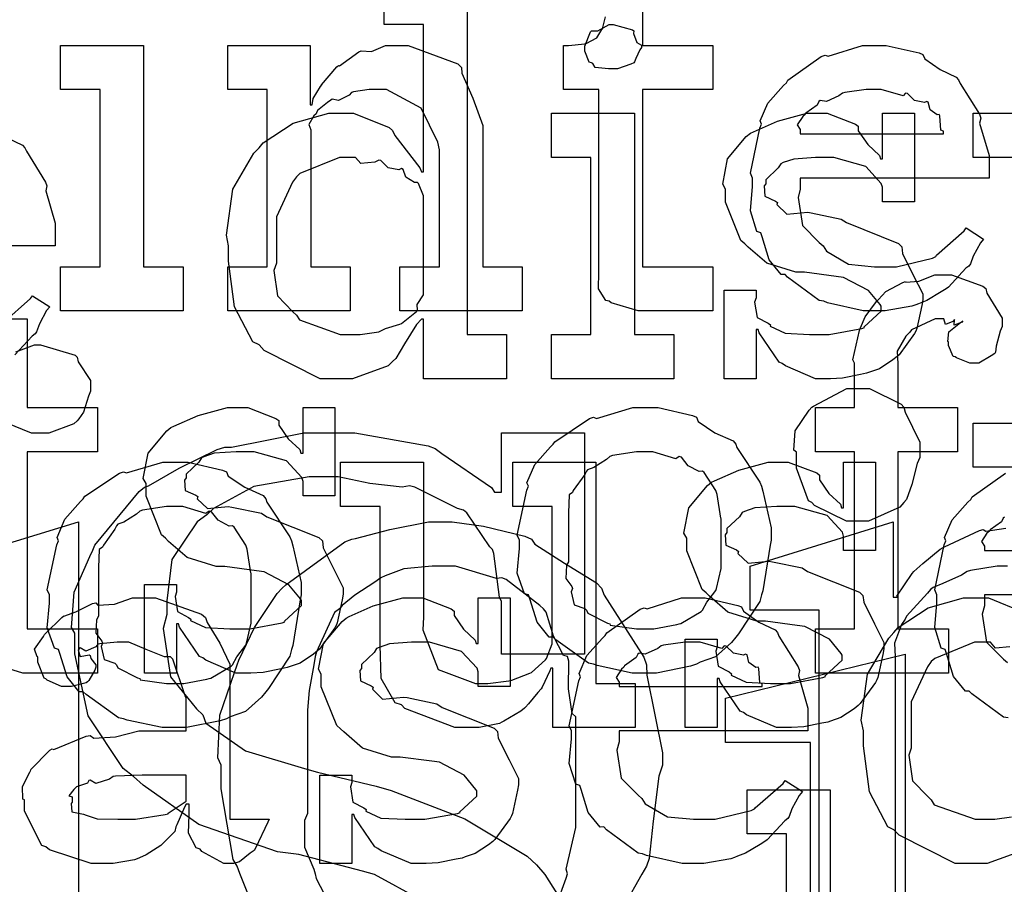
# Model space of a CAD drawing. Extents: x 0 to 8.5, y 0 to 11.
# Tile 125 of 256: x 3.293 to 3.602, y 4.816 to 5.087. Entities that reach past the tile are written whole.
import ezdxf

# ---------------------------------------------------------------- set-up
doc = ezdxf.new("R2010")
doc.units = 0
doc.layers.get('0').update_dxf_attribs({"linetype": 'CONTINUOUS'})

msp = doc.modelspace()

# ---------------------------------------------------------------- linework, layer by layer
at = {"color": 0}
for points in [[(3.48872, 5.10704), (3.48872, 5.07926), (3.51085, 5.07926), (3.51085, 5.06538), (3.48872, 5.06538), (3.48872, 5.00982), (3.51085, 5.00982), (3.51085, 4.99593), (3.50988, 4.99593), (3.50765, 4.99593), (3.50694, 4.99593), (3.50569, 4.99593), (3.50288, 4.99593), (3.50196, 4.99593), (3.50054, 4.99593), (3.49735, 4.99593), (3.49631, 4.99593), (3.49485, 4.99593), (3.49154, 4.99593), (3.49046, 4.99593), (3.49046, 4.99593), (3.48742, 4.99593), (3.47885, 4.99849), (3.47831, 4.99897), (3.47726, 4.99924), (3.47487, 5.00293), (3.47504, 5.00814), (3.47504, 5.00982), (3.47504, 5.06538), (3.46397, 5.06538), (3.46397, 5.07926), (3.4655, 5.07926), (3.4655, 5.07926), (3.4706, 5.07981), (3.47092, 5.07992), (3.47125, 5.07997), (3.47418, 5.08149), (3.47439, 5.08165), (3.47439, 5.08165), (3.47601, 5.08421), (3.47613, 5.08447), (3.47613, 5.08447), (3.47711, 5.08822)], [(3.43371, 5.09967), (3.43371, 4.98856), (3.44607, 4.98856), (3.44607, 4.97467), (3.42003, 4.97467), (3.42003, 4.99333), (3.41938, 4.99333), (3.41781, 4.99169), (3.41401, 4.98562), (3.41129, 4.98107), (3.41026, 4.98008), (3.4089, 4.97874), (3.39768, 4.97467), (3.39399, 4.97467), (3.39399, 4.97467), (3.38758, 4.97467), (3.37001, 4.98356), (3.36837, 4.98529), (3.36643, 4.98622), (3.36068, 4.99718), (3.35883, 5.01156), (3.35883, 5.01633), (3.35813, 5.01969), (3.36014, 5.03413), (3.36675, 5.04542), (3.36837, 5.04715), (3.36968, 5.04872), (3.37912, 5.0549), (3.39025, 5.058), (3.39399, 5.058), (3.39806, 5.058), (3.40924, 5.0535), (3.41026, 5.05257), (3.41097, 5.051), (3.41889, 5.04085), (3.41938, 5.03956), (3.42003, 5.03956), (3.42003, 5.08578), (3.40767, 5.08578), (3.40767, 5.09967)], [(3.60487, 5.04411), (3.5925, 5.04411), (3.5925, 5.058), (3.61854, 5.058)], [(3.28907, 5.0504), (3.29411, 5.04801), (3.29486, 5.04715), (3.29536, 5.04606), (3.30138, 5.0364), (3.30181, 5.03521), (3.30143, 5.03364), (3.30442, 5.02344), (3.30442, 5.02001), (3.30442, 5.01633), (3.24517, 5.01633)], [(3.28792, 4.99214), (3.29665, 4.99983), (3.29725, 5.00071), (3.30268, 4.99724), (3.30171, 4.99604), (3.29943, 4.99186), (3.29856, 4.98942), (3.29812, 4.98876), (3.29715, 4.98807), (3.29167, 4.98215)], [(3.28797, 4.99343), (3.29557, 4.99343), (3.29557, 4.96565), (3.31771, 4.96565), (3.31771, 4.95176), (3.29557, 4.95176), (3.29557, 4.89621), (3.31771, 4.89621), (3.31771, 4.88232), (3.31674, 4.88232), (3.31451, 4.88232), (3.31381, 4.88232), (3.31256, 4.88232), (3.30974, 4.88232), (3.30881, 4.88232), (3.3074, 4.88232), (3.30419, 4.88232), (3.30317, 4.88232), (3.30171, 4.88232), (3.29839, 4.88232), (3.29731, 4.88232), (3.29731, 4.88232), (3.29428, 4.88232), (3.28569, 4.88488)], [(3.29199, 4.98313), (3.29785, 4.98535), (3.29981, 4.98535), (3.29981, 4.98535), (3.31065, 4.9821), (3.31131, 4.98144), (3.31164, 4.97999), (3.31543, 4.97412), (3.31543, 4.97211), (3.31543, 4.97081), (3.31483, 4.96918), (3.31332, 4.96414), (3.31185, 4.96208), (3.31131, 4.96149), (3.31028, 4.9605), (3.3024, 4.95757), (3.29981, 4.95757), (3.29981, 4.95757), (3.29693, 4.95757), (3.28896, 4.96083)], [(3.63417, 4.94689), (3.5925, 4.94689), (3.5925, 4.96078), (3.5925, 4.96078), (3.60487, 4.96078)], [(3.41917, 4.81119), (3.40462, 4.81912), (3.40082, 4.82015), (3.38086, 4.82536), (3.37418, 4.82622), (3.3495, 4.83479), (3.33203, 4.84717), (3.329, 4.84988), (3.32568, 4.85232), (3.31478, 4.86887), (3.31054, 4.88835), (3.31054, 4.89481), (3.30951, 4.89665), (3.31039, 4.90767), (3.31521, 4.91889), (3.31619, 4.92085), (3.31685, 4.92242), (3.33074, 4.93929), (3.33247, 4.9406), (3.33371, 4.94108), (3.34326, 4.94656), (3.35519, 4.95247), (3.35764, 4.95318), (3.35975, 4.95318), (3.38238, 4.95774), (3.38997, 4.95774), (3.39839, 4.95774), (3.42144, 4.95361), (3.42361, 4.95275), (3.42578, 4.95117), (3.44135, 4.94054), (3.44228, 4.93907), (3.44444, 4.93907), (3.44444, 4.95774), (3.47049, 4.95774), (3.47049, 4.88829), (3.44444, 4.88829), (3.44444, 4.90479), (3.44385, 4.90608), (3.44206, 4.91986), (3.44162, 4.92106), (3.44081, 4.92188), (3.4336, 4.93261), (3.43251, 4.93343), (3.43067, 4.93397), (3.41732, 4.9406), (3.41558, 4.94103), (3.41331, 4.9406), (3.40315, 4.94179), (3.39324, 4.94385), (3.38997, 4.94385), (3.38411, 4.94385), (3.36669, 4.94086), (3.35406, 4.93392), (3.352, 4.93192), (3.3489, 4.92979), (3.34104, 4.91792), (3.33942, 4.905), (3.33942, 4.90067), (3.33826, 4.89626), (3.34056, 4.88118), (3.34879, 4.8711), (3.35069, 4.86919), (3.35172, 4.8666), (3.3641, 4.85796), (3.3826, 4.85232), (3.38672, 4.85118), (3.40517, 4.84685), (3.40983, 4.84549), (3.43294, 4.83653), (3.45258, 4.82487), (3.45551, 4.8221), (3.45811, 4.81912), (3.46832, 4.80285)], [(3.60346, 4.86822), (3.60206, 4.86849), (3.59212, 4.87582), (3.59131, 4.87668), (3.59011, 4.87663), (3.58637, 4.88124), (3.58415, 4.88846), (3.58371, 4.88971), (3.58247, 4.89008), (3.58046, 4.8966), (3.58111, 4.90429), (3.58111, 4.90685), (3.58046, 4.90842), (3.58344, 4.92253), (3.58393, 4.92378), (3.5835, 4.92481), (3.58594, 4.93044), (3.59088, 4.93593), (3.59174, 4.93679), (3.59224, 4.93756), (3.60271, 4.94499)], [(3.36692, 4.80794), (3.36231, 4.81944), (3.36149, 4.82172), (3.36029, 4.82383), (3.3565, 4.84603), (3.3565, 4.8534), (3.35542, 4.85574), (3.35607, 4.86908), (3.36062, 4.88254), (3.36149, 4.88488), (3.36199, 4.88633), (3.36697, 4.89665), (3.37408, 4.90733), (3.3756, 4.90896), (3.37674, 4.91004), (3.39535, 4.9235), (3.39751, 4.92437), (3.3986, 4.92458), (3.4094, 4.9274), (3.4216, 4.92979), (3.42572, 4.92979), (3.42899, 4.92979), (3.43886, 4.92844), (3.45176, 4.92529), (3.45394, 4.92437), (3.45497, 4.92279), (3.46425, 4.91678), (3.47433, 4.91064), (3.47586, 4.90896), (3.47672, 4.90674), (3.4891, 4.88726), (3.48996, 4.88488), (3.49013, 4.88167), (3.49274, 4.86865), (3.49496, 4.85726), (3.49496, 4.8534), (3.49388, 4.84993), (3.49208, 4.83583), (3.49078, 4.82411), (3.48996, 4.82172), (3.4885, 4.81917), (3.47738, 4.79953)], [(3.54422, 4.7909), (3.54422, 4.90201), (3.52251, 4.90201), (3.52251, 4.9159), (3.56743, 4.92979), (3.56743, 4.90614), (3.56874, 4.90614), (3.56858, 4.90647), (3.57335, 4.91351), (3.57394, 4.91417), (3.57394, 4.91417), (3.57671, 4.91672), (3.58214, 4.92122), (3.58306, 4.92176), (3.5835, 4.92188), (3.59446, 4.92708), (3.59565, 4.9274), (3.59651, 4.92686), (3.60275, 4.92779)], [(3.60238, 4.93121), (3.60194, 4.93093), (3.6014, 4.92979), (3.59782, 4.92725), (3.5976, 4.92681), (3.59685, 4.92622), (3.59517, 4.92356), (3.59608, 4.9221), (3.59608, 4.9216), (3.59608, 4.92074), (3.59608, 4.92074), (3.641, 4.92074)], [(3.46169, 4.80957), (3.46479, 4.81793), (3.46522, 4.81933), (3.46474, 4.82075), (3.46783, 4.83388), (3.46783, 4.83822), (3.46783, 4.8686), (3.46669, 4.86963), (3.4655, 4.87739), (3.46565, 4.88607), (3.46522, 4.88747), (3.46392, 4.88786), (3.46078, 4.89393), (3.4585, 4.90142), (3.45763, 4.90246), (3.45654, 4.90349), (3.4459, 4.91168), (3.44461, 4.91222), (3.44293, 4.912), (3.43001, 4.9159), (3.42572, 4.9159), (3.42275, 4.9159), (3.41379, 4.91499), (3.40793, 4.91287), (3.40662, 4.91222), (3.40468, 4.91081), (3.39849, 4.90679), (3.39447, 4.90354), (3.39361, 4.90246), (3.39204, 4.90136), (3.38644, 4.88894), (3.38601, 4.88747), (3.38553, 4.88493), (3.38406, 4.87679), (3.38363, 4.87067), (3.38363, 4.8686), (3.38363, 4.83822), (3.3826, 4.83604), (3.38265, 4.82769), (3.38558, 4.82081), (3.38601, 4.81933), (3.38633, 4.81787), (3.39274, 4.80544)], [(3.60325, 4.9159), (3.6001, 4.9159), (3.59169, 4.9145), (3.59065, 4.91417), (3.58882, 4.91308), (3.58296, 4.91037), (3.57997, 4.90918), (3.57915, 4.90853), (3.57818, 4.90739), (3.57161, 4.90018), (3.57113, 4.89919), (3.57004, 4.89751), (3.56787, 4.89171), (3.56808, 4.88743), (3.56808, 4.88596), (3.56808, 4.7909)], [(3.60818, 4.82661), (3.59694, 4.82254), (3.59326, 4.82254), (3.59326, 4.82254), (3.58686, 4.82254), (3.56928, 4.83143), (3.56765, 4.83317), (3.56569, 4.8341), (3.55994, 4.84506), (3.55811, 4.85943), (3.55811, 4.86421), (3.5574, 4.86757), (3.5594, 4.882), (3.56603, 4.89328), (3.56765, 4.89501), (3.56896, 4.8966), (3.5784, 4.90278), (3.58951, 4.90587), (3.59326, 4.90587), (3.59733, 4.90587), (3.60851, 4.90136)], [(3.65533, 4.90685), (3.59608, 4.90685), (3.59608, 4.90338), (3.59538, 4.90076), (3.59674, 4.89199), (3.60206, 4.88667), (3.60325, 4.88558)], [(3.604, 4.89051), (3.59956, 4.89014), (3.59793, 4.89199), (3.59739, 4.89199), (3.59289, 4.89199), (3.58046, 4.88693), (3.57937, 4.8859), (3.57818, 4.88428), (3.57308, 4.87332), (3.57308, 4.86963), (3.57308, 4.85878), (3.57232, 4.8565), (3.57346, 4.84853), (3.57829, 4.84353), (3.57937, 4.8425), (3.58029, 4.84099), (3.5931, 4.83643), (3.59739, 4.83643), (3.59739, 4.83643), (3.59933, 4.83643), (3.60454, 4.83718)], [(3.53396, 4.7856), (3.53396, 4.83182), (3.5216, 4.83182), (3.5216, 4.84571), (3.54764, 4.84571), (3.54764, 4.7346)]]:
    msp.add_lwpolyline(points, dxfattribs=at)
for points in [[(3.47949, 5.07189), (3.47808, 5.07189), (3.4739, 5.07238), (3.4731, 5.07357), (3.47276, 5.07383), (3.472, 5.074), (3.4706, 5.07747), (3.4706, 5.07861), (3.4706, 5.07904), (3.4706, 5.07904), (3.47239, 5.0835), (3.47276, 5.08382), (3.47276, 5.08382), (3.47472, 5.08382), (3.47831, 5.08578), (3.47949, 5.08578), (3.47949, 5.08578), (3.48562, 5.08415), (3.486, 5.08382), (3.48589, 5.08296), (3.48699, 5.08014), (3.48839, 5.07932), (3.48839, 5.07904), (3.48839, 5.07861), (3.48785, 5.07785), (3.48665, 5.07519), (3.48622, 5.07406), (3.486, 5.07383), (3.48508, 5.07335), (3.48085, 5.07189), (3.47949, 5.07189)], [(3.3061, 5.00982), (3.31847, 5.00982), (3.31847, 5.06538), (3.3061, 5.06538), (3.3061, 5.07926), (3.33214, 5.07926), (3.33214, 5.00982), (3.34451, 5.00982), (3.34451, 4.99593), (3.3061, 4.99593), (3.3061, 5.00982)], [(3.35856, 5.00982), (3.37093, 5.00982), (3.37093, 5.06538), (3.35856, 5.06538), (3.35856, 5.07926), (3.38439, 5.07926), (3.38439, 5.0606), (3.38504, 5.0606), (3.38504, 5.0606), (3.38531, 5.06256), (3.38769, 5.06635), (3.38807, 5.06689), (3.38797, 5.06694), (3.39274, 5.07254), (3.39328, 5.07297), (3.39367, 5.07281), (3.39974, 5.07726), (3.40044, 5.07753), (3.40044, 5.07753), (3.40369, 5.07731), (3.4081, 5.07926), (3.40956, 5.07926), (3.41515, 5.07926), (3.43078, 5.07351), (3.43192, 5.07232), (3.43201, 5.07058), (3.43544, 5.06272), (3.43864, 5.05414), (3.43864, 5.05126), (3.43864, 5.00982), (3.45101, 5.00982), (3.45101, 4.99593), (3.4126, 4.99593), (3.4126, 5.00982), (3.42497, 5.00982), (3.42497, 5.0465), (3.42453, 5.04893), (3.41928, 5.05957), (3.40836, 5.06538), (3.40479, 5.06538), (3.40294, 5.06538), (3.398, 5.06467), (3.3974, 5.06451), (3.39665, 5.06364), (3.39333, 5.06196), (3.39133, 5.06239), (3.3909, 5.06212), (3.38981, 5.06136), (3.38672, 5.05886), (3.38644, 5.05806), (3.38633, 5.05778), (3.38558, 5.05713), (3.384, 5.05442), (3.3846, 5.05274), (3.3846, 5.05214), (3.3846, 5.00982), (3.39697, 5.00982), (3.39697, 4.99593), (3.35856, 4.99593), (3.35856, 5.00982)], [(3.56212, 4.99593), (3.558, 4.99593), (3.54682, 4.99849), (3.54563, 4.99897), (3.54422, 4.99924), (3.53429, 5.00657), (3.53347, 5.00743), (3.53228, 5.00738), (3.52854, 5.01199), (3.52632, 5.01921), (3.52588, 5.02046), (3.52462, 5.02083), (3.52262, 5.02735), (3.52328, 5.03504), (3.52328, 5.0376), (3.52262, 5.03917), (3.52561, 5.05328), (3.5261, 5.05453), (3.52567, 5.05556), (3.5281, 5.06119), (3.53304, 5.06668), (3.5339, 5.06754), (3.5344, 5.06831), (3.54486, 5.07574), (3.54606, 5.07622), (3.54704, 5.07585), (3.55783, 5.07926), (3.56147, 5.07926), (3.56526, 5.07926), (3.57553, 5.07693), (3.57667, 5.07644), (3.57731, 5.07508), (3.58214, 5.07167), (3.58718, 5.06928), (3.58794, 5.06842), (3.58843, 5.06733), (3.59446, 5.05767), (3.59489, 5.05647), (3.59451, 5.0549), (3.5975, 5.04471), (3.5975, 5.04129), (3.5975, 5.0376), (3.53825, 5.0376), (3.53825, 5.03413), (3.53754, 5.03153), (3.5389, 5.02274), (3.54422, 5.01742), (3.54542, 5.01633), (3.54644, 5.01471), (3.55344, 5.01064), (3.56158, 5.00982), (3.56429, 5.00982), (3.56842, 5.00982), (3.57975, 5.01253), (3.58078, 5.01307), (3.581, 5.0134), (3.58974, 5.02111), (3.59033, 5.02197), (3.59576, 5.0185), (3.59478, 5.01731), (3.5925, 5.01313), (3.59164, 5.01069), (3.59119, 5.01004), (3.59022, 5.00933), (3.58475, 5.00342), (3.58404, 5.00288), (3.58251, 5.00196), (3.57796, 4.99924), (3.57536, 4.99821), (3.57449, 4.99789), (3.57329, 4.9974), (3.56489, 4.99593), (3.56212, 4.99593)], [(3.53825, 5.05149), (3.58317, 5.05149), (3.58317, 5.05236), (3.58242, 5.05263), (3.58208, 5.05718), (3.58187, 5.05757), (3.58117, 5.05751), (3.579, 5.05903), (3.5784, 5.06142), (3.57796, 5.06168), (3.57726, 5.06131), (3.57411, 5.06196), (3.57189, 5.06418), (3.57124, 5.06429), (3.57053, 5.06342), (3.56369, 5.06538), (3.56147, 5.06538), (3.55897, 5.06538), (3.55219, 5.06451), (3.55149, 5.06429), (3.5504, 5.06342), (3.54644, 5.06164), (3.54454, 5.06196), (3.54411, 5.06168), (3.54357, 5.06054), (3.53999, 5.058), (3.53976, 5.05757), (3.53901, 5.05697), (3.53733, 5.05431), (3.53825, 5.05285), (3.53825, 5.05236), (3.53825, 5.05149)], [(3.46018, 4.98856), (3.47254, 4.98856), (3.47254, 5.04411), (3.46018, 5.04411), (3.46018, 5.058), (3.48622, 5.058), (3.48622, 4.98856), (3.49858, 4.98856), (3.49858, 4.97467), (3.46018, 4.97467), (3.46018, 4.98856)], [(3.5465, 4.97467), (3.54303, 4.97467), (3.53358, 4.97868), (3.53261, 4.97944), (3.53162, 4.97987), (3.52533, 4.9891), (3.52501, 4.99007), (3.52436, 4.99007), (3.52436, 4.97467), (3.51438, 4.97467), (3.51438, 5.00244), (3.52436, 5.00244), (3.52436, 5.00006), (3.52393, 4.99869), (3.52468, 4.99393), (3.52815, 4.99214), (3.52892, 4.9916), (3.52881, 4.99115), (3.53353, 4.98893), (3.54113, 4.98856), (3.54368, 4.98856), (3.54736, 4.98856), (3.55757, 4.9904), (3.55843, 4.99072), (3.55826, 4.99094), (3.56364, 4.99582), (3.56364, 4.99744), (3.56332, 4.99794), (3.55963, 5.00239), (3.55186, 5.00646), (3.54953, 5.00678), (3.53956, 5.00808), (3.53683, 5.00808), (3.52772, 5.0109), (3.52192, 5.01594), (3.52089, 5.01699), (3.51964, 5.01801), (3.51481, 5.03011), (3.51481, 5.03413), (3.51394, 5.03569), (3.51546, 5.04368), (3.52132, 5.05067), (3.52262, 5.05171), (3.52354, 5.05214), (3.53114, 5.0555), (3.54036, 5.058), (3.54346, 5.058), (3.54671, 5.058), (3.55561, 5.05458), (3.55647, 5.05388), (3.55647, 5.05246), (3.55946, 5.04818), (3.5631, 5.04476), (3.56342, 5.04368), (3.56407, 5.04368), (3.56407, 5.058), (3.57406, 5.058), (3.57406, 5.03022), (3.56407, 5.03022), (3.56407, 5.03478), (3.56369, 5.03597), (3.55886, 5.04124), (3.54878, 5.04411), (3.54542, 5.04411), (3.54308, 5.04411), (3.53618, 5.04362), (3.53293, 5.04249), (3.53217, 5.04215), (3.53136, 5.04085), (3.5274, 5.03711), (3.5274, 5.03586), (3.52692, 5.03521), (3.52713, 5.03196), (3.53043, 5.03043), (3.53108, 5.03), (3.53088, 5.02935), (3.53407, 5.02626), (3.54058, 5.02692), (3.54172, 5.02675), (3.55106, 5.02479), (3.55274, 5.02365), (3.56907, 5.01714), (3.57015, 5.01611), (3.57036, 5.014), (3.57374, 5.00722), (3.57667, 5.00136), (3.57667, 4.9994), (3.57639, 4.99767), (3.57482, 4.9904), (3.57449, 4.98964), (3.57411, 4.98882), (3.56928, 4.98221), (3.56863, 4.98161), (3.56733, 4.98058), (3.56315, 4.97781), (3.56, 4.97672), (3.55908, 4.9764), (3.55718, 4.97601), (3.55154, 4.97488), (3.54775, 4.97467), (3.5465, 4.97467)], [(3.39811, 4.98856), (3.40007, 4.98856), (3.40528, 4.98931), (3.40593, 4.98942), (3.40593, 4.98942), (3.40804, 4.9904), (3.41254, 4.99175), (3.41308, 4.99203), (3.41308, 4.99203), (3.41775, 4.99576), (3.41808, 4.99615), (3.41808, 4.99615), (3.41803, 4.99799), (3.42003, 5.00103), (3.42003, 5.00201), (3.42003, 5.03065), (3.42003, 5.03207), (3.4184, 5.03592), (3.41808, 5.03629), (3.41721, 5.03624), (3.41444, 5.03792), (3.41363, 5.04036), (3.41308, 5.04064), (3.41228, 5.04025), (3.40886, 5.04085), (3.40657, 5.04313), (3.40593, 5.04324), (3.40474, 5.04264), (3.40028, 5.04226), (3.39865, 5.04411), (3.39811, 5.04411), (3.39361, 5.04411), (3.38118, 5.03907), (3.3801, 5.03803), (3.3789, 5.0364), (3.37381, 5.02544), (3.37381, 5.02175), (3.37381, 5.0109), (3.37304, 5.00863), (3.37418, 5.00065), (3.37901, 4.99567), (3.3801, 4.99463), (3.38103, 4.99311), (3.39382, 4.98856), (3.39811, 4.98856)], [(3.54308, 4.89621), (3.55524, 4.89621), (3.55524, 4.95176), (3.54308, 4.95176), (3.54308, 4.96565), (3.55524, 4.96565), (3.55524, 4.97954), (3.55474, 4.98058), (3.55686, 4.98981), (3.55718, 4.99061), (3.55718, 4.99061), (3.55865, 4.99408), (3.56222, 4.99892), (3.56282, 4.99951), (3.56282, 4.99951), (3.56506, 5.00201), (3.57047, 5.00483), (3.57129, 5.00515), (3.57135, 5.00499), (3.57547, 5.00532), (3.58046, 5.00732), (3.58214, 5.00732), (3.58572, 5.00732), (3.5956, 5.00375), (3.59646, 5.00299), (3.59685, 5.00151), (3.60167, 4.99371), (3.60167, 4.99104), (3.60097, 4.98964), (3.59972, 4.98492), (3.59956, 4.98301), (3.59928, 4.98258), (3.59819, 4.98182), (3.59429, 4.97954), (3.59299, 4.97954), (3.59147, 4.97954), (3.58729, 4.98118), (3.58692, 4.9815), (3.58621, 4.98161), (3.58475, 4.98514), (3.58475, 4.98628), (3.58453, 4.98639), (3.5849, 4.98942), (3.58854, 4.99235), (3.58931, 4.99257), (3.58931, 4.99278), (3.58871, 4.99235), (3.58653, 4.99149), (3.58669, 4.99322), (3.58669, 4.99322), (3.58615, 4.99268), (3.58382, 4.99169), (3.58333, 4.99343), (3.58322, 4.99343), (3.58057, 4.99343), (3.57319, 4.99001), (3.5726, 4.98931), (3.57135, 4.98807), (3.56863, 4.98335), (3.5689, 4.97939), (3.5689, 4.97803), (3.5689, 4.96565), (3.58757, 4.96565), (3.58757, 4.95176), (3.5689, 4.95176), (3.5689, 4.89621), (3.58475, 4.89621), (3.58475, 4.88232), (3.54308, 4.88232), (3.54308, 4.89621)], [(3.55643, 4.92996), (3.55279, 4.92996), (3.54269, 4.93485), (3.54189, 4.93582), (3.54081, 4.93631), (3.53711, 4.94656), (3.53711, 4.94993), (3.53711, 4.95167), (3.53624, 4.95226), (3.53668, 4.95833), (3.54107, 4.96479), (3.54189, 4.96576), (3.54243, 4.9661), (3.5529, 4.97163), (3.55643, 4.97163), (3.56, 4.97163), (3.56988, 4.96674), (3.57075, 4.96576), (3.57118, 4.96414), (3.57574, 4.95481), (3.57574, 4.95167), (3.57574, 4.94993), (3.57493, 4.94808), (3.57324, 4.94151), (3.57156, 4.93679), (3.57075, 4.93582), (3.5695, 4.93435), (3.55968, 4.92996), (3.55643, 4.92996)], [(3.36458, 4.88232), (3.36111, 4.88232), (3.35167, 4.88633), (3.35069, 4.8871), (3.34972, 4.88753), (3.34343, 4.89675), (3.3431, 4.89774), (3.34244, 4.89774), (3.34244, 4.88232), (3.33247, 4.88232), (3.33247, 4.9101), (3.34244, 4.9101), (3.34244, 4.90771), (3.34201, 4.90636), (3.34278, 4.90158), (3.34625, 4.89979), (3.347, 4.89925), (3.3469, 4.89882), (3.35161, 4.8966), (3.35921, 4.89621), (3.36176, 4.89621), (3.36546, 4.89621), (3.37565, 4.89806), (3.37651, 4.89839), (3.37636, 4.8986), (3.38172, 4.90349), (3.38172, 4.90511), (3.3814, 4.9056), (3.37771, 4.91004), (3.36996, 4.91411), (3.36762, 4.91444), (3.35764, 4.91575), (3.35493, 4.91575), (3.34581, 4.91857), (3.34, 4.92361), (3.33897, 4.92464), (3.33772, 4.92567), (3.3329, 4.93778), (3.3329, 4.94179), (3.33203, 4.94336), (3.33356, 4.95133), (3.33942, 4.95833), (3.34071, 4.95936), (3.34164, 4.95979), (3.34924, 4.96317), (3.35846, 4.96565), (3.36154, 4.96565), (3.36481, 4.96565), (3.37369, 4.96224), (3.37457, 4.96153), (3.37457, 4.96013), (3.37756, 4.95583), (3.38118, 4.95242), (3.38151, 4.95133), (3.38217, 4.95133), (3.38217, 4.96565), (3.39214, 4.96565), (3.39214, 4.93788), (3.38217, 4.93788), (3.38217, 4.94243), (3.38178, 4.94363), (3.37696, 4.94889), (3.36686, 4.95176), (3.3635, 4.95176), (3.36117, 4.95176), (3.35428, 4.95128), (3.35101, 4.95014), (3.35026, 4.94982), (3.34944, 4.94851), (3.34549, 4.94476), (3.34549, 4.94353), (3.345, 4.94287), (3.34521, 4.93961), (3.34853, 4.9381), (3.34918, 4.93767), (3.34896, 4.93701), (3.35215, 4.93392), (3.35867, 4.93457), (3.35981, 4.9344), (3.36914, 4.93246), (3.37082, 4.93132), (3.38715, 4.92481), (3.38824, 4.92378), (3.38846, 4.92165), (3.39182, 4.91488), (3.39475, 4.90901), (3.39475, 4.90707), (3.39447, 4.90533), (3.3929, 4.89806), (3.39258, 4.89729), (3.39219, 4.89649), (3.38738, 4.88986), (3.38672, 4.88926), (3.38542, 4.88824), (3.38124, 4.88547), (3.3781, 4.88439), (3.37717, 4.88406), (3.37528, 4.88368), (3.36963, 4.88254), (3.36583, 4.88232), (3.36458, 4.88232)], [(3.48958, 4.88232), (3.48551, 4.88232), (3.4745, 4.88471), (3.47331, 4.88514), (3.47179, 4.88542), (3.46158, 4.89274), (3.46072, 4.89361), (3.45942, 4.89361), (3.45568, 4.89833), (3.45335, 4.9056), (3.4529, 4.90685), (3.45167, 4.90722), (3.44943, 4.91363), (3.45008, 4.92144), (3.45008, 4.92399), (3.44943, 4.92557), (3.45242, 4.93967), (3.4529, 4.94092), (3.45247, 4.942), (3.45492, 4.94775), (3.45985, 4.95329), (3.46072, 4.95415), (3.46121, 4.95492), (3.47206, 4.96218), (3.47331, 4.96262), (3.47428, 4.96224), (3.48574, 4.96565), (3.48958, 4.96565), (3.4936, 4.96565), (3.50439, 4.96317), (3.50564, 4.96262), (3.50624, 4.96126), (3.51144, 4.95774), (3.51714, 4.95514), (3.51801, 4.95415), (3.51833, 4.95307), (3.52556, 4.94222), (3.52604, 4.94092), (3.52653, 4.9394), (3.52908, 4.92785), (3.52908, 4.92399), (3.52881, 4.92242), (3.52653, 4.90815), (3.52604, 4.90685), (3.52556, 4.90474), (3.51887, 4.89458), (3.51801, 4.89361), (3.51671, 4.89187), (3.51161, 4.88737), (3.50683, 4.88569), (3.50564, 4.88514), (3.50375, 4.88444), (3.49311, 4.88232), (3.48958, 4.88232)], [(3.48958, 4.89621), (3.49224, 4.89621), (3.49946, 4.89751), (3.50022, 4.89774), (3.50076, 4.89789), (3.50711, 4.90164), (3.5076, 4.90207), (3.5076, 4.90207), (3.50896, 4.90457), (3.51172, 4.90821), (3.51193, 4.90881), (3.51193, 4.90881), (3.51346, 4.91515), (3.51346, 4.91726), (3.51346, 4.93072), (3.51329, 4.93093), (3.51215, 4.93837), (3.51193, 4.93896), (3.51172, 4.93956), (3.50808, 4.94526), (3.5076, 4.94569), (3.50651, 4.94558), (3.5031, 4.94738), (3.50097, 4.95003), (3.50022, 4.95025), (3.49924, 4.94949), (3.49197, 4.95176), (3.48958, 4.95176), (3.48682, 4.95176), (3.47928, 4.95053), (3.47851, 4.95025), (3.47738, 4.94928), (3.47342, 4.94683), (3.47151, 4.94613), (3.47114, 4.94569), (3.4706, 4.94461), (3.46701, 4.93961), (3.46679, 4.93896), (3.46571, 4.93826), (3.4655, 4.93261), (3.4655, 4.93072), (3.4655, 4.91726), (3.4649, 4.91618), (3.46468, 4.912), (3.46658, 4.90944), (3.46679, 4.90881), (3.46636, 4.90776), (3.46729, 4.90369), (3.47065, 4.90261), (3.47114, 4.90207), (3.47157, 4.90115), (3.47775, 4.898), (3.47851, 4.89774), (3.47857, 4.89735), (3.48682, 4.89621), (3.48958, 4.89621)], [(3.34207, 4.86518), (3.338, 4.86518), (3.32699, 4.86757), (3.32579, 4.868), (3.32428, 4.86828), (3.31407, 4.8756), (3.31321, 4.87646), (3.3119, 4.87646), (3.30817, 4.88118), (3.30583, 4.88846), (3.30539, 4.88971), (3.30414, 4.89008), (3.30192, 4.89649), (3.30257, 4.90429), (3.30257, 4.90685), (3.30192, 4.90842), (3.3049, 4.92253), (3.30539, 4.92378), (3.30496, 4.92486), (3.3074, 4.93061), (3.31233, 4.93614), (3.31321, 4.93701), (3.31369, 4.93778), (3.32454, 4.94504), (3.32579, 4.94547), (3.32676, 4.9451), (3.33822, 4.94851), (3.34207, 4.94851), (3.34608, 4.94851), (3.35688, 4.94601), (3.35813, 4.94547), (3.35872, 4.94412), (3.36393, 4.9406), (3.36963, 4.93799), (3.3705, 4.93701), (3.37082, 4.93593), (3.37804, 4.92507), (3.37853, 4.92378), (3.37901, 4.92225), (3.38157, 4.91069), (3.38157, 4.90685), (3.38129, 4.90528), (3.37901, 4.891), (3.37853, 4.88971), (3.37804, 4.88758), (3.37136, 4.87744), (3.3705, 4.87646), (3.36919, 4.87472), (3.3641, 4.87022), (3.35932, 4.86854), (3.35813, 4.868), (3.35622, 4.86729), (3.3456, 4.86518), (3.34207, 4.86518)], [(3.43544, 4.86518), (3.42985, 4.86518), (3.41417, 4.87115), (3.41308, 4.87235), (3.41108, 4.87299), (3.40674, 4.88064), (3.40636, 4.89106), (3.40636, 4.89447), (3.40636, 4.93463), (3.39399, 4.93463), (3.39399, 4.94851), (3.42003, 4.94851), (3.42003, 4.8999), (3.41976, 4.89589), (3.42464, 4.8834), (3.43631, 4.87907), (3.44021, 4.87907), (3.44021, 4.87907), (3.44678, 4.87983), (3.44738, 4.87993), (3.44775, 4.88004), (3.4534, 4.88226), (3.45389, 4.88254), (3.45389, 4.88254), (3.45833, 4.88644), (3.45865, 4.88688), (3.45865, 4.88688), (3.46039, 4.89144), (3.46039, 4.89296), (3.46039, 4.93463), (3.44803, 4.93463), (3.44803, 4.94851), (3.47407, 4.94851), (3.47407, 4.87907), (3.48643, 4.87907), (3.48643, 4.86518), (3.46061, 4.86518), (3.46061, 4.88385), (3.45996, 4.88385), (3.45969, 4.88297), (3.45725, 4.87793), (3.45692, 4.87733), (3.45589, 4.87625), (3.45296, 4.87267), (3.45204, 4.87158), (3.45171, 4.87125), (3.45057, 4.87033), (3.44521, 4.86724), (3.44456, 4.86692), (3.44385, 4.86649), (3.4375, 4.86518), (3.43544, 4.86518)], [(3.53429, 4.86518), (3.53082, 4.86518), (3.52138, 4.86919), (3.5204, 4.86996), (3.51942, 4.87039), (3.51313, 4.87961), (3.51281, 4.88058), (3.51215, 4.88058), (3.51215, 4.86518), (3.50217, 4.86518), (3.50217, 4.89296), (3.51215, 4.89296), (3.51215, 4.89057), (3.51172, 4.88921), (3.51247, 4.88444), (3.51594, 4.88265), (3.51671, 4.88211), (3.5166, 4.88167), (3.52132, 4.87944), (3.52892, 4.87907), (3.53147, 4.87907), (3.53515, 4.87907), (3.54536, 4.88092), (3.54622, 4.88124), (3.54606, 4.88146), (3.55143, 4.88633), (3.55143, 4.88797), (3.55111, 4.88846), (3.54742, 4.8929), (3.53965, 4.89697), (3.53733, 4.89729), (3.52735, 4.8986), (3.52462, 4.8986), (3.51551, 4.90142), (3.50971, 4.90647), (3.50868, 4.9075), (3.50743, 4.90853), (3.50261, 4.92063), (3.50261, 4.92464), (3.50174, 4.92622), (3.50325, 4.93419), (3.50911, 4.94119), (3.51042, 4.94222), (3.51133, 4.94265), (3.51893, 4.94601), (3.52815, 4.94851), (3.53125, 4.94851), (3.5345, 4.94851), (3.5434, 4.9451), (3.54428, 4.94439), (3.54428, 4.94299), (3.54725, 4.93869), (3.55089, 4.93528), (3.55122, 4.93419), (3.55186, 4.93419), (3.55186, 4.94851), (3.56185, 4.94851), (3.56185, 4.92074), (3.55186, 4.92074), (3.55186, 4.92529), (3.55149, 4.92649), (3.54665, 4.93175), (3.53657, 4.93463), (3.53321, 4.93463), (3.53088, 4.93463), (3.52399, 4.93414), (3.52072, 4.933), (3.51997, 4.93267), (3.51915, 4.93137), (3.51519, 4.92763), (3.51519, 4.92638), (3.51471, 4.92572), (3.51492, 4.92247), (3.51824, 4.92096), (3.51887, 4.92051), (3.51867, 4.91986), (3.52186, 4.91678), (3.52838, 4.91743), (3.52951, 4.91726), (3.53885, 4.91531), (3.54053, 4.91417), (3.55686, 4.90767), (3.55794, 4.90663), (3.55817, 4.90451), (3.56153, 4.89774), (3.56446, 4.89187), (3.56446, 4.88992), (3.56418, 4.88818), (3.56261, 4.88092), (3.56228, 4.88015), (3.5619, 4.87935), (3.55707, 4.87272), (3.55643, 4.87213), (3.55512, 4.8711), (3.55094, 4.86833), (3.54779, 4.86724), (3.54688, 4.86692), (3.54497, 4.86654), (3.53933, 4.8654), (3.53554, 4.86518), (3.53429, 4.86518)], [(3.34207, 4.87907), (3.34472, 4.87907), (3.35194, 4.88037), (3.35271, 4.88058), (3.35325, 4.88075), (3.3596, 4.8845), (3.36008, 4.88493), (3.36008, 4.88493), (3.36143, 4.88743), (3.36421, 4.89106), (3.36442, 4.89165), (3.36442, 4.89165), (3.36594, 4.898), (3.36594, 4.90012), (3.36594, 4.91357), (3.36578, 4.91379), (3.36464, 4.92122), (3.36442, 4.92182), (3.36421, 4.92242), (3.36057, 4.92811), (3.36008, 4.92854), (3.359, 4.92844), (3.35558, 4.93024), (3.35346, 4.93289), (3.35271, 4.93311), (3.35172, 4.93235), (3.34446, 4.93463), (3.34207, 4.93463), (3.33931, 4.93463), (3.33176, 4.93338), (3.331, 4.93311), (3.32986, 4.93213), (3.3259, 4.92969), (3.324, 4.92899), (3.32362, 4.92854), (3.32308, 4.92746), (3.3195, 4.92247), (3.31928, 4.92182), (3.31819, 4.92111), (3.31799, 4.91547), (3.31799, 4.91357), (3.31799, 4.90012), (3.31739, 4.89903), (3.31717, 4.89486), (3.31907, 4.89231), (3.31928, 4.89165), (3.31885, 4.89063), (3.31976, 4.88656), (3.32314, 4.88547), (3.32362, 4.88493), (3.32406, 4.884), (3.33024, 4.88086), (3.331, 4.88058), (3.33106, 4.88021), (3.33931, 4.87907), (3.34207, 4.87907)], [(3.26617, 4.7909), (3.28788, 4.7909), (3.28788, 4.90201), (3.26617, 4.90201), (3.26617, 4.9159), (3.31174, 4.92979), (3.31174, 4.7909), (3.33322, 4.7909), (3.33322, 4.77701), (3.26617, 4.77701), (3.26617, 4.7909)], [(3.32036, 4.82254), (3.31565, 4.82254), (3.30263, 4.82688), (3.30149, 4.82775), (3.30024, 4.82824), (3.29476, 4.83897), (3.29476, 4.8425), (3.29422, 4.84278), (3.29417, 4.84668), (3.29639, 4.85118), (3.29671, 4.85183), (3.2966, 4.85194), (3.30268, 4.85813), (3.30344, 4.85856), (3.30393, 4.85835), (3.31413, 4.86247), (3.31538, 4.86268), (3.31651, 4.86193), (3.32335, 4.86231), (3.33068, 4.86421), (3.33317, 4.86421), (3.34554, 4.86421), (3.34554, 4.87462), (3.34521, 4.87517), (3.34136, 4.88672), (3.34056, 4.88743), (3.33871, 4.88743), (3.3329, 4.88971), (3.32753, 4.89199), (3.32579, 4.89199), (3.32379, 4.89199), (3.31836, 4.89144), (3.31776, 4.89133), (3.31711, 4.89057), (3.31396, 4.88917), (3.31222, 4.89019), (3.3119, 4.89003), (3.3119, 4.88981), (3.31164, 4.88949), (3.31218, 4.88753), (3.31506, 4.88807), (3.31538, 4.88786), (3.31554, 4.88693), (3.31711, 4.88488), (3.31711, 4.88417), (3.31685, 4.88319), (3.31494, 4.87993), (3.31451, 4.87961), (3.31407, 4.87924), (3.30951, 4.8781), (3.308, 4.8781), (3.30638, 4.8781), (3.30192, 4.8801), (3.30149, 4.88049), (3.30094, 4.88069), (3.29889, 4.88574), (3.29889, 4.88743), (3.29872, 4.88743), (3.29785, 4.88986), (3.30067, 4.89382), (3.30106, 4.89437), (3.30132, 4.89475), (3.30647, 4.89979), (3.30713, 4.90022), (3.30713, 4.90018), (3.31082, 4.90153), (3.31614, 4.90414), (3.31711, 4.90435), (3.31782, 4.9036), (3.32303, 4.90397), (3.32867, 4.90587), (3.33057, 4.90587), (3.33583, 4.90587), (3.35032, 4.90082), (3.35161, 4.89979), (3.35206, 4.89817), (3.35607, 4.89165), (3.35921, 4.8851), (3.35921, 4.88286), (3.35921, 4.83643), (3.37158, 4.83643), (3.37115, 4.8355), (3.36729, 4.82736), (3.36681, 4.82667), (3.36561, 4.82585), (3.36219, 4.82308), (3.3604, 4.82254), (3.35986, 4.82254), (3.35736, 4.82254), (3.35042, 4.82633), (3.34987, 4.8271), (3.34868, 4.82747), (3.34625, 4.83208), (3.3464, 4.83778), (3.3464, 4.83968), (3.3464, 4.84119), (3.34554, 4.84119), (3.345, 4.84022), (3.34261, 4.83464), (3.34229, 4.83404), (3.34196, 4.83257), (3.338, 4.82861), (3.33751, 4.82818), (3.33637, 4.82747), (3.33296, 4.82525), (3.33083, 4.82433), (3.33014, 4.82406), (3.32926, 4.82368), (3.3226, 4.82254), (3.32036, 4.82254)], [(3.4196, 4.82254), (3.41613, 4.82254), (3.40668, 4.82656), (3.40571, 4.82731), (3.40474, 4.82775), (3.39844, 4.83697), (3.39811, 4.83794), (3.39746, 4.83794), (3.39746, 4.82254), (3.38747, 4.82254), (3.38747, 4.85032), (3.39746, 4.85032), (3.39746, 4.84793), (3.39703, 4.84657), (3.39779, 4.84179), (3.40126, 4.84), (3.40201, 4.83946), (3.40192, 4.83903), (3.40662, 4.83681), (3.41422, 4.83643), (3.41678, 4.83643), (3.42046, 4.83643), (3.43067, 4.83826), (3.43153, 4.8386), (3.43138, 4.83882), (3.43674, 4.84369), (3.43674, 4.84532), (3.43642, 4.84581), (3.43272, 4.85026), (3.42497, 4.85433), (3.42264, 4.85465), (3.41265, 4.85596), (3.40994, 4.85596), (3.40082, 4.85878), (3.39501, 4.86382), (3.39399, 4.86486), (3.39274, 4.86589), (3.38792, 4.87799), (3.38792, 4.882), (3.38704, 4.88357), (3.38857, 4.89154), (3.39442, 4.89854), (3.39572, 4.89958), (3.39665, 4.90001), (3.40424, 4.90338), (3.41347, 4.90587), (3.41656, 4.90587), (3.41982, 4.90587), (3.42871, 4.90246), (3.42958, 4.90175), (3.42958, 4.90033), (3.43257, 4.89606), (3.43619, 4.89264), (3.43653, 4.89154), (3.43718, 4.89154), (3.43718, 4.90587), (3.44715, 4.90587), (3.44715, 4.8781), (3.43718, 4.8781), (3.43718, 4.88265), (3.43679, 4.88385), (3.43197, 4.88911), (3.42188, 4.89199), (3.41851, 4.89199), (3.41618, 4.89199), (3.40929, 4.8915), (3.40603, 4.89035), (3.40528, 4.89003), (3.40446, 4.88872), (3.4005, 4.88499), (3.4005, 4.88374), (3.40001, 4.88308), (3.40022, 4.87983), (3.40354, 4.87831), (3.40419, 4.87788), (3.40397, 4.87722), (3.40717, 4.87414), (3.41368, 4.87478), (3.41482, 4.87462), (3.42415, 4.87267), (3.42583, 4.87153), (3.44217, 4.86501), (3.44325, 4.86399), (3.44347, 4.86187), (3.44683, 4.85508), (3.44976, 4.84924), (3.44976, 4.84728), (3.44949, 4.84554), (3.44792, 4.83826), (3.4476, 4.83751), (3.44721, 4.83669), (3.44239, 4.83008), (3.44174, 4.82949), (3.44043, 4.82844), (3.43625, 4.82568), (3.43311, 4.8246), (3.43218, 4.82428), (3.43028, 4.82389), (3.42464, 4.82275), (3.42085, 4.82254), (3.4196, 4.82254)], [(3.50526, 4.82254), (3.50114, 4.82254), (3.48996, 4.82508), (3.48876, 4.82557), (3.48736, 4.82585), (3.47743, 4.83317), (3.47661, 4.83404), (3.47542, 4.83399), (3.47168, 4.8386), (3.46946, 4.84581), (3.46903, 4.84706), (3.46778, 4.84744), (3.46576, 4.85394), (3.46642, 4.86165), (3.46642, 4.86421), (3.46576, 4.86578), (3.46875, 4.87989), (3.46924, 4.88113), (3.46881, 4.88217), (3.47125, 4.88781), (3.47618, 4.89328), (3.47706, 4.89415), (3.47754, 4.89492), (3.48801, 4.90235), (3.48921, 4.90283), (3.49018, 4.90246), (3.50097, 4.90587), (3.50461, 4.90587), (3.5084, 4.90587), (3.51867, 4.90354), (3.51981, 4.90306), (3.52046, 4.90169), (3.52528, 4.89828), (3.53033, 4.89589), (3.53108, 4.89501), (3.53157, 4.89393), (3.5376, 4.88428), (3.53803, 4.88308), (3.53765, 4.88151), (3.54064, 4.87131), (3.54064, 4.86789), (3.54064, 4.86421), (3.48139, 4.86421), (3.48139, 4.86074), (3.48068, 4.85813), (3.48204, 4.84933), (3.48736, 4.84403), (3.48856, 4.84293), (3.48958, 4.84131), (3.49658, 4.83724), (3.50472, 4.83643), (3.50743, 4.83643), (3.51156, 4.83643), (3.52289, 4.83914), (3.52393, 4.83968), (3.52414, 4.84), (3.53288, 4.84771), (3.53347, 4.84858), (3.5389, 4.84511), (3.53792, 4.84392), (3.53564, 4.83974), (3.53478, 4.83729), (3.53435, 4.83664), (3.53336, 4.83594), (3.52789, 4.83003), (3.52718, 4.82949), (3.52567, 4.82856), (3.52111, 4.82585), (3.5185, 4.82482), (3.51764, 4.82449), (3.51644, 4.824), (3.50803, 4.82254), (3.50526, 4.82254)], [(3.48139, 4.8781), (3.52632, 4.8781), (3.52632, 4.87896), (3.52556, 4.87924), (3.52522, 4.88379), (3.52501, 4.88417), (3.52431, 4.88411), (3.52214, 4.88564), (3.52154, 4.88803), (3.52111, 4.88829), (3.5204, 4.88792), (3.51725, 4.88857), (3.51503, 4.89079), (3.51438, 4.8909), (3.51367, 4.89003), (3.50683, 4.89199), (3.50461, 4.89199), (3.50211, 4.89199), (3.49533, 4.89111), (3.49463, 4.8909), (3.49354, 4.89003), (3.48958, 4.88824), (3.48768, 4.88857), (3.48725, 4.88829), (3.48671, 4.88715), (3.48313, 4.8846), (3.48292, 4.88417), (3.48215, 4.88357), (3.48047, 4.88092), (3.48139, 4.87944), (3.48139, 4.87896), (3.48139, 4.8781)], [(3.51476, 4.72163), (3.54144, 4.72163), (3.54144, 4.86051), (3.51476, 4.86051), (3.51476, 4.8744), (3.57118, 4.88829), (3.57118, 4.72163), (3.59787, 4.72163), (3.59787, 4.70774), (3.51476, 4.70774), (3.51476, 4.72163)], [(3.32622, 4.83643), (3.32964, 4.83643), (3.33892, 4.83789), (3.3399, 4.83817), (3.33985, 4.83832), (3.34554, 4.84212), (3.34554, 4.84337), (3.34554, 4.85032), (3.33469, 4.85032), (3.33165, 4.85032), (3.32335, 4.84999), (3.32254, 4.84988), (3.32146, 4.84901), (3.31717, 4.84765), (3.31538, 4.84874), (3.31494, 4.84858), (3.31456, 4.84776), (3.31104, 4.84663), (3.31082, 4.8464), (3.31022, 4.84581), (3.30865, 4.84375), (3.30974, 4.84347), (3.30974, 4.84337), (3.30974, 4.84185), (3.30935, 4.84142), (3.30963, 4.83882), (3.31332, 4.838), (3.31407, 4.83772), (3.31407, 4.83772), (3.31754, 4.83658), (3.32406, 4.83643), (3.32622, 4.83643)]]:
    msp.add_lwpolyline(points, close=True, dxfattribs=at)

doc.saveas('drawing.dxf')
